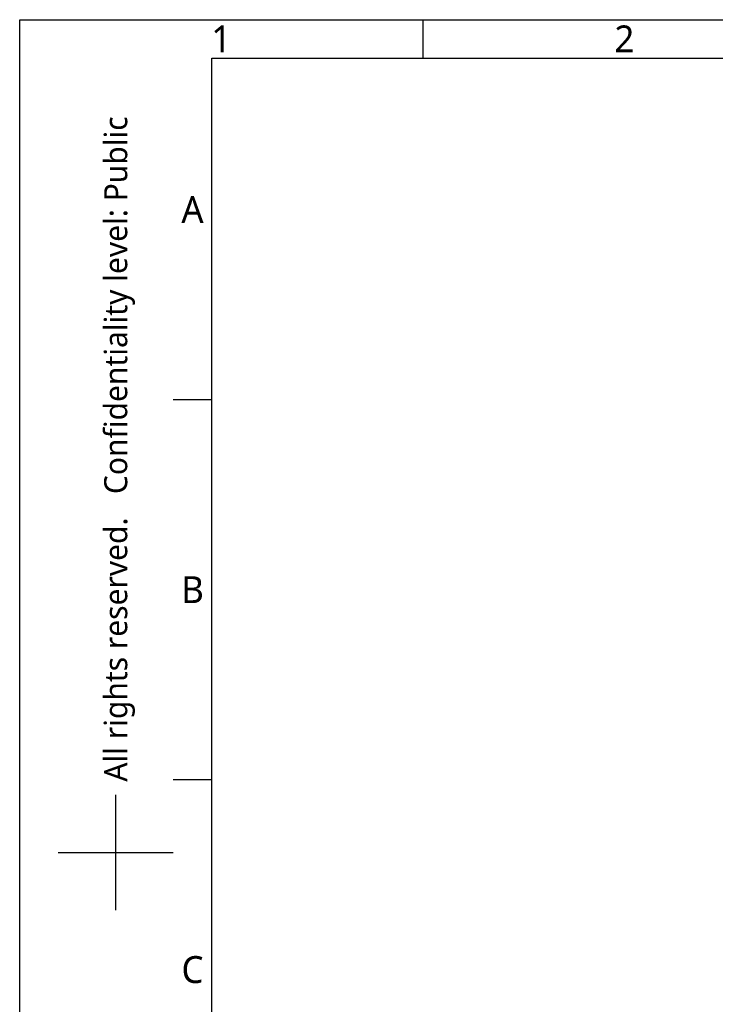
# Model space of a CAD drawing. Header units: millimetres. Extents: x 5828 to 6704, y 123 to 421.
# Tile 78 of 145: x 6284 to 6374, y 292 to 421. Entities that reach past the tile are written whole.
import ezdxf
from ezdxf.enums import TextEntityAlignment as Align

# ---------------------------------------------------------------- set-up
doc = ezdxf.new("R2010")
doc.units = ezdxf.units.MM
doc.layers.add('多重引线', color=7, linetype='Continuous')
doc.layers.add('模板', color=7, linetype='Continuous')
doc.styles.add('微软雅黑', font='msyh.ttc', dxfattribs={"height": 1.5})

# ---------------------------------------------------------------- blocks, each defined once
blk = doc.blocks.new('图纸页')
at = {"layer": '模板', "color": 2}
for p, q in [((6336.16, 420.62), (6336.16, 415.62)), ((6303.66, 371.12), (6308.66, 371.12)), ((6303.66, 321.62), (6308.66, 321.62)), ((6296.16, 304.62), (6296.16, 319.62)), ((6288.66, 312.12), (6303.66, 312.12))]:
    blk.add_line(p, q, dxfattribs=at)
for points in [[(6283.66, 123.62), (6283.66, 420.62), (6703.66, 420.62), (6703.66, 123.62)], [(6308.66, 128.62), (6308.66, 415.62), (6698.66, 415.62), (6698.66, 128.62)]]:
    blk.add_lwpolyline(points, close=True, dxfattribs=at)
at = {"layer": '模板', "color": 2, "style": '微软雅黑'}
for s, p in [('1', (6309.91, 418.12)), ('2', (6362.41, 418.12)), ('A', (6306.16, 395.87)), ('B', (6306.16, 346.37)), ('C', (6306.16, 296.87))]:
    blk.add_text(s, height=3.5, dxfattribs=at).set_placement(p, align=Align.MIDDLE_CENTER)
blk.add_text('All rights reserved.   Confidentiality level: Public', height=3, rotation=90, dxfattribs=at).set_placement((6296.16, 364.69), align=Align.MIDDLE_CENTER)
for tag, height, p in [('编号', 4, (6669.32, 150.51)), ('当前页', 1.67, (6668.11, 141.19)), ('总页数', 1.67, (6673.32, 141.19)), ('比例', 1.67, (6628.66, 133.62))]:
    blk.add_attdef(tag, text='', height=height, dxfattribs=at).set_placement(p, align=Align.MIDDLE)

msp = doc.modelspace()

# ---------------------------------------------------------------- block references
at = {"layer": '多重引线'}
msp.add_blockref('图纸页', (0, 0), dxfattribs=at)

doc.saveas('drawing.dxf')
